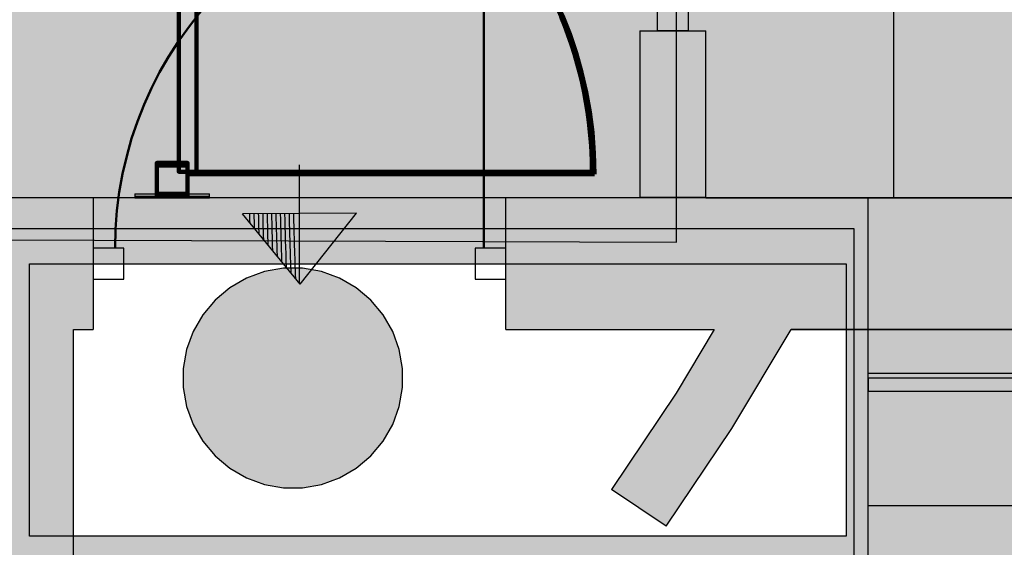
# Model space of a CAD drawing. Header units: metres. Extents: x -1 to 430, y -6 to 31.
# Tile 39 of 51: x 415.51 to 417.76, y 23.51 to 24.71. Entities that reach past the tile are written whole.
import ezdxf

# ---------------------------------------------------------------- set-up
doc = ezdxf.new("R2010")
doc.units = ezdxf.units.M
doc.linetypes.add('CONTINUA', pattern=[0])
doc.linetypes.add('PUNKT', pattern=[6.35, 0, -6.35])
for name, color, linetype, lineweight in [('3D P3 MURS', 7, 'CONTINUA', 25), ('3D P3 MURS NOUS', 7, 'CONTINUA', 25), ('3D P3 PILAR', 7, 'CONTINUA', 25), ('3D P4 MURS', 7, 'CONTINUA', 25), ('3D P4 MURS NOUS', 7, 'CONTINUA', 25), ('3D P4 PILAR', 7, 'CONTINUA', 25), ('3D P5 MURS', 7, 'CONTINUA', 25), ('3D P5 MURS NOUS', 7, 'CONTINUA', 25), ('3D P5 PILAR', 7, 'CONTINUA', 25), ('3D PSC MURS', 7, 'CONTINUA', 25), ('P3 CONSTRUÏDES REAL D´ACUTACÓ', 7, 'CONTINUA', 25), ('P4 CONSTRUÏDES REAL D´ ACTUACIÓ', 7, 'CONTINUA', 25), ('P5 CONSTRUÏDES REAL D´ACTUACIÓ', 7, 'CONTINUA', 25), ('PSC CONSTRUÏDES REAL D´ACTUACIÓ', 7, 'CONTINUA', 25), ('PSC ESCALA 2D', 7, 'CONTINUA', 25)]:
    doc.layers.add(name, color=color, linetype=linetype, lineweight=lineweight)

# ---------------------------------------------------------------- blocks, each defined once
blk = doc.blocks.new('_CLOSEDFILLED')
at = {"color": 0, "linetype": 'ByBlock', "lineweight": -2}
blk.add_solid([(-1, -0.2), (0, 0), (-1, 0.2)], dxfattribs=at)

msp = doc.modelspace()

# ---------------------------------------------------------------- hatches: boundary and pattern name
at = {"layer": '3D P3 MURS', "linetype": 'CONTINUA', "lineweight": 18, "true_color": 0xa0a0a0, "transparency": 33554687}
for points in [[(417.447, 24.3095), (412.107, 24.3095), (412.107, 24.1595), (417.447, 24.1595)], [(415.487, 24.1595), (415.487, 23.4895), (415.537, 23.4895), (415.537, 24.1595)], [(417.447, 23.4895), (417.447, 24.1595), (417.397, 24.1595), (417.397, 23.4895)], [(418.2479, 23.9095), (417.447, 23.9095), (417.447, 23.6095), (418.2479, 23.6095)], [(415.537, 23.4895), (417.397, 23.4895), (417.397, 23.5395), (415.537, 23.5395)]]:
    msp.add_hatch(color=253, dxfattribs=at).paths.add_polyline_path(points)
at = {"layer": '3D P3 MURS NOUS', "linetype": 'CONTINUA', "lineweight": 18, "transparency": 33554687}
msp.add_hatch(color=220, dxfattribs=at).paths.add_polyline_path([(415.947, 24.3095), (415.947, 24.313), (415.777, 24.313), (415.777, 24.3095)])
at = {"layer": '3D P3 PILAR', "linetype": 'CONTINUA', "lineweight": 18, "transparency": 33554687}
msp.add_hatch(color=9, dxfattribs=at).paths.add_polyline_path([(416.1588, 24.1491), (416.1151, 24.1491), (416.0721, 24.1416), (416.0311, 24.1266), (415.9932, 24.1048), (415.9598, 24.0767), (415.9317, 24.0432), (415.9098, 24.0054), (415.8949, 23.9643), (415.8873, 23.9213), (415.8873, 23.8776), (415.8949, 23.8346), (415.9098, 23.7935), (415.9317, 23.7557), (415.9598, 23.7222), (415.9932, 23.6942), (416.0311, 23.6723), (416.0721, 23.6574), (416.1151, 23.6498), (416.1588, 23.6498), (416.2019, 23.6574), (416.2429, 23.6723), (416.2807, 23.6942), (416.3142, 23.7222), (416.3423, 23.7557), (416.3641, 23.7935), (416.3791, 23.8346), (416.3867, 23.8776), (416.3867, 23.9213), (416.3791, 23.9643), (416.3641, 24.0054), (416.3423, 24.0432), (416.3142, 24.0767), (416.2807, 24.1048), (416.2429, 24.1266), (416.2019, 24.1416)])
at = {"layer": '3D P4 MURS', "linetype": 'CONTINUA', "lineweight": 18, "true_color": 0xa0a0a0, "transparency": 33554687}
for points in [[(417.447, 24.3095), (410.827, 24.3095), (410.827, 24.1595), (410.867, 24.1595), (410.867, 24.3095), (412.107, 24.3095), (412.107, 24.1595), (417.447, 24.1595)], [(415.487, 24.1595), (415.487, 23.5395), (415.537, 23.5395), (415.537, 24.1595)], [(417.447, 23.4895), (417.447, 24.1595), (417.397, 24.1595), (417.397, 23.4895)], [(415.487, 23.4895), (417.397, 23.4895), (417.397, 23.5395), (415.487, 23.5395)]]:
    msp.add_hatch(color=253, dxfattribs=at).paths.add_polyline_path(points)
at = {"layer": '3D P4 MURS NOUS', "linetype": 'CONTINUA', "lineweight": 18, "transparency": 33554687}
msp.add_hatch(color=220, dxfattribs=at).paths.add_polyline_path([(415.947, 24.3095), (415.947, 24.3188), (415.777, 24.3188), (415.777, 24.3095)])
at = {"layer": '3D P4 PILAR', "linetype": 'CONTINUA', "lineweight": 18, "transparency": 33554687}
msp.add_hatch(color=9, dxfattribs=at).paths.add_polyline_path([(416.1588, 24.1491), (416.1151, 24.1491), (416.0721, 24.1416), (416.0311, 24.1266), (415.9932, 24.1048), (415.9598, 24.0767), (415.9317, 24.0432), (415.9098, 24.0054), (415.8949, 23.9643), (415.8873, 23.9213), (415.8873, 23.8776), (415.8949, 23.8346), (415.9098, 23.7935), (415.9317, 23.7557), (415.9598, 23.7222), (415.9932, 23.6942), (416.0311, 23.6723), (416.0721, 23.6574), (416.1151, 23.6498), (416.1588, 23.6498), (416.2019, 23.6574), (416.2429, 23.6723), (416.2807, 23.6942), (416.3142, 23.7222), (416.3423, 23.7557), (416.3641, 23.7935), (416.3791, 23.8346), (416.3867, 23.8776), (416.3867, 23.9213), (416.3791, 23.9643), (416.3641, 24.0054), (416.3423, 24.0432), (416.3142, 24.0767), (416.2807, 24.1048), (416.2429, 24.1266), (416.2019, 24.1416)])
at = {"layer": '3D P5 MURS', "linetype": 'CONTINUA', "lineweight": 18, "true_color": 0xa0a0a0, "transparency": 33554687}
for points in [[(417.447, 24.3095), (410.827, 24.3095), (410.827, 24.1595), (410.867, 24.1595), (410.867, 24.3095), (412.107, 24.3095), (412.107, 24.1595), (417.447, 24.1595)], [(415.487, 24.1595), (415.487, 23.5395), (415.537, 23.5395), (415.537, 24.1595)], [(417.447, 23.4895), (417.447, 24.1595), (417.397, 24.1595), (417.397, 23.4895)], [(415.487, 23.4895), (417.397, 23.4895), (417.397, 23.5395), (415.487, 23.5395)]]:
    msp.add_hatch(color=253, dxfattribs=at).paths.add_polyline_path(points)
at = {"layer": '3D P5 MURS NOUS', "linetype": 'CONTINUA', "lineweight": 18, "transparency": 33554687}
msp.add_hatch(color=220, dxfattribs=at).paths.add_polyline_path([(415.947, 24.3095), (415.947, 24.3188), (415.777, 24.3188), (415.777, 24.3095)])
at = {"layer": '3D P5 PILAR', "linetype": 'CONTINUA', "lineweight": 18, "transparency": 33554687}
msp.add_hatch(color=9, dxfattribs=at).paths.add_polyline_path([(416.1588, 24.1491), (416.1151, 24.1491), (416.0721, 24.1416), (416.0311, 24.1266), (415.9932, 24.1048), (415.9598, 24.0767), (415.9317, 24.0432), (415.9098, 24.0054), (415.8949, 23.9643), (415.8873, 23.9213), (415.8873, 23.8776), (415.8949, 23.8346), (415.9098, 23.7935), (415.9317, 23.7557), (415.9598, 23.7222), (415.9932, 23.6942), (416.0311, 23.6723), (416.0721, 23.6574), (416.1151, 23.6498), (416.1588, 23.6498), (416.2019, 23.6574), (416.2429, 23.6723), (416.2807, 23.6942), (416.3142, 23.7222), (416.3423, 23.7557), (416.3641, 23.7935), (416.3791, 23.8346), (416.3867, 23.8776), (416.3867, 23.9213), (416.3791, 23.9643), (416.3641, 24.0054), (416.3423, 24.0432), (416.3142, 24.0767), (416.2807, 24.1048), (416.2429, 24.1266), (416.2019, 24.1416)])
at = {"layer": '3D PSC MURS', "linetype": 'CONTINUA', "lineweight": 18, "true_color": 0xa0a0a0, "transparency": 33554687}
for points in [[(417.0769, 24.311), (417.0769, 24.6896), (416.9269, 24.6896), (416.9269, 24.311)], [(415.6369, 19.8587), (415.6369, 24.3096), (415.4869, 24.3096), (415.4869, 19.8587)], [(415.6369, 24.0096), (415.6819, 24.0096), (415.6819, 24.3096), (415.6369, 24.3096)], [(416.6219, 24.0096), (418.5669, 24.0096), (418.5669, 24.3096), (416.6219, 24.3096)], [(416.9872, 23.5622), (417.1365, 23.7844), (417.2713, 24.0096), (417.0964, 24.0096), (417.0098, 23.8648), (416.8627, 23.6459)]]:
    msp.add_hatch(color=253, dxfattribs=at).paths.add_polyline_path(points)
at = {"layer": 'P3 CONSTRUÏDES REAL D´ACUTACÓ', "linetype": 'CONTINUA', "lineweight": 25, "true_color": 0x057044, "transparency": 33554687}
h = msp.add_hatch(color=116, dxfattribs=at)
h.paths.add_polyline_path([(421.0893, 25.975), (417.0052, 25.975), (417.0052, 27.7274), (415.8448, 27.7274), (415.8448, 28.2282), (410.7422, 28.2282), (410.7422, 28.0315), (408.9322, 28.0315), (408.9322, 27.6815), (406.0222, 27.6815), (406.0222, 27.8415), (405.6622, 27.8415), (405.6631, 28.0024), (404.3859, 28.0024), (404.3859, 28.2282), (400.7297, 28.2282), (397.681, 12.8406), (424.2907, 12.8406), (427.4796, 28.2282), (421.0893, 28.2282)])
h.paths.add_polyline_path([(415.6377, 22.1195), (414.1586, 21.5474), (413.399, 21.3696), (412.607, 21.3089), (411.1937, 20.8688), (410.3996, 20.8008), (409.6888, 21.2752), (409.6888, 22.1563), (409.3435, 22.4083), (408.4375, 22.9823), (407.6235, 23.3095), (407.6235, 24.1997), (410.8405, 24.1997), (410.8405, 24.2395), (417.4146, 24.2395), (417.4146, 23.4895), (416.9678, 23.4895), (416.9678, 22.1195)], flags=16)
h.paths.add_polyline_path([(406.1297, 24.2104), (406.1297, 23.476), (404.3723, 23.476), (404.3723, 24.2104)], flags=16)
at = {"layer": 'P4 CONSTRUÏDES REAL D´ ACTUACIÓ', "linetype": 'CONTINUA', "lineweight": 25, "true_color": 0x057044, "transparency": 33554687}
h = msp.add_hatch(color=116, dxfattribs=at)
h.paths.add_polyline_path([(421.0893, 25.975), (417.0052, 25.975), (417.0052, 27.7274), (415.8448, 27.7274), (415.8448, 28.2282), (410.7422, 28.2282), (410.7422, 28.0315), (408.9322, 28.0315), (408.9322, 27.6815), (406.0222, 27.6815), (406.0222, 27.8415), (405.6622, 27.8415), (405.6631, 28.0024), (404.3859, 28.0024), (404.3859, 28.2282), (400.7297, 28.2282), (397.681, 12.8406), (424.2907, 12.8406), (427.4796, 28.2282), (421.0893, 28.2282)])
h.paths.add_polyline_path([(415.6377, 22.1195), (414.1586, 21.5474), (413.399, 21.3696), (412.607, 21.3089), (411.1937, 20.8688), (410.3996, 20.8008), (409.6888, 21.2752), (409.6888, 22.1563), (409.3435, 22.4083), (408.4375, 22.9823), (407.6235, 23.3095), (407.6235, 24.1997), (410.8405, 24.1997), (410.8405, 24.2395), (417.4146, 24.2395), (417.4146, 23.4895), (416.9678, 23.4895), (416.9678, 22.1195)], flags=16)
h.paths.add_polyline_path([(406.1297, 24.2104), (406.1297, 23.476), (404.3723, 23.476), (404.3723, 24.2104)], flags=16)
at = {"layer": 'P5 CONSTRUÏDES REAL D´ACTUACIÓ', "linetype": 'CONTINUA', "lineweight": 25, "true_color": 0x057044, "transparency": 33554687}
h = msp.add_hatch(color=116, dxfattribs=at)
h.paths.add_polyline_path([(421.0893, 25.975), (417.0052, 25.975), (417.0052, 27.7274), (415.8448, 27.7274), (415.8448, 28.2282), (410.7422, 28.2282), (410.7422, 28.0315), (408.9322, 28.0315), (408.9322, 27.6815), (406.0222, 27.6815), (406.0222, 27.8415), (405.6622, 27.8415), (405.6631, 28.0024), (404.386, 28.0024), (404.386, 28.2282), (400.7297, 28.2282), (397.681, 12.8406), (424.2907, 12.8406), (427.4796, 28.2282), (421.0893, 28.2282)])
h.paths.add_polyline_path([(415.6377, 22.1195), (414.1586, 21.5474), (413.399, 21.3696), (412.607, 21.3089), (411.1937, 20.8688), (410.3996, 20.8008), (409.6888, 21.2752), (409.6888, 22.1563), (409.3435, 22.4083), (408.4375, 22.9823), (407.6235, 23.3095), (407.6235, 24.1997), (410.8405, 24.1997), (410.8405, 24.2395), (417.4146, 24.2395), (417.4146, 23.4895), (416.9678, 23.4895), (416.9678, 22.1195)], flags=16)
h.paths.add_polyline_path([(406.1297, 24.2104), (406.1297, 23.476), (404.3723, 23.476), (404.3723, 24.2104)], flags=16)
at = {"layer": 'PSC CONSTRUÏDES REAL D´ACTUACIÓ', "linetype": 'CONTINUA', "lineweight": 25, "transparency": 33554585}
h = msp.add_hatch(color=7, dxfattribs=at)
h.set_gradient(color1=(5, 112, 68), color2=(5, 112, 68), one_color=1, name='INVSPHERICAL')
h.paths.add_polyline_path([(410.75, 24.2303), (417.0104, 24.2082), (417.0104, 25.9782), (415.8704, 25.9782), (415.8704, 28.2282), (410.7704, 28.2282)], flags=0)

# ---------------------------------------------------------------- linework, layer by layer
at = {"layer": '3D P3 MURS', "color": 7, "linetype": 'CONTINUA', "lineweight": 25, "transparency": 33554687}
for p, q in [((417.447, 24.3095), (412.107, 24.3095)), ((417.447, 24.1595), (417.447, 24.3095)), ((415.537, 23.5395), (415.537, 24.1595)), ((415.537, 24.1595), (417.397, 24.1595)), ((417.397, 24.1595), (417.397, 23.5395)), ((417.447, 23.9095), (417.447, 24.1595)), ((418.2479, 23.9095), (417.447, 23.9095)), ((417.447, 23.6095), (418.2479, 23.6095)), ((417.447, 23.4895), (417.447, 23.6095)), ((417.397, 23.5395), (415.537, 23.5395))]:
    msp.add_line(p, q, dxfattribs=at)
at = {"layer": '3D P3 MURS NOUS', "color": 240, "linetype": 'CONTINUA', "lineweight": 140, "transparency": 33554687}
msp.add_line((415.897, 24.363), (416.8236, 24.363), dxfattribs=at)
at = {"layer": '3D P3 MURS NOUS', "color": 7, "linetype": 'CONTINUA', "lineweight": 25, "transparency": 33554687}
for p, q in [((415.777, 24.313), (415.947, 24.313)), ((415.777, 24.313), (415.777, 24.3095)), ((415.777, 24.3095), (415.947, 24.3095)), ((415.947, 24.3095), (415.947, 24.313))]:
    msp.add_line(p, q, dxfattribs=at)
at = {"layer": '3D P3 MURS NOUS', "color": 240, "linetype": 'CONTINUA', "lineweight": 140, "transparency": 33554687}
msp.add_lwpolyline([(415.827, 24.383), (415.827, 24.313), (415.897, 24.313), (415.897, 24.383), (415.827, 24.383)], close=True, dxfattribs=at)
msp.add_arc((415.897, 24.363), 0.9266, 0, 90, dxfattribs=at)
at = {"layer": '3D P3 PILAR', "color": 7, "linetype": 'CONTINUA', "lineweight": 25, "transparency": 33554687}
for p, q in [((416.0721, 24.1416), (416.0311, 24.1266)), ((416.1151, 24.1491), (416.0721, 24.1416)), ((416.1588, 24.1491), (416.1151, 24.1491)), ((416.2019, 24.1416), (416.1588, 24.1491)), ((416.2429, 24.1266), (416.2019, 24.1416)), ((415.9932, 24.1048), (415.9598, 24.0767)), ((416.0311, 24.1266), (415.9932, 24.1048)), ((416.2807, 24.1048), (416.2429, 24.1266)), ((416.3142, 24.0767), (416.2807, 24.1048)), ((415.9598, 24.0767), (415.9317, 24.0432)), ((416.3423, 24.0432), (416.3142, 24.0767)), ((415.9317, 24.0432), (415.9098, 24.0054)), ((416.3641, 24.0054), (416.3423, 24.0432)), ((415.9098, 24.0054), (415.8949, 23.9643)), ((416.3791, 23.9643), (416.3641, 24.0054)), ((415.8949, 23.9643), (415.8873, 23.9213)), ((416.3867, 23.9213), (416.3791, 23.9643)), ((415.8873, 23.9213), (415.8873, 23.8776)), ((416.3867, 23.8776), (416.3867, 23.9213)), ((415.8873, 23.8776), (415.8949, 23.8346)), ((416.3791, 23.8346), (416.3867, 23.8776)), ((415.8949, 23.8346), (415.9098, 23.7935)), ((416.3641, 23.7935), (416.3791, 23.8346)), ((415.9098, 23.7935), (415.9317, 23.7557)), ((416.3423, 23.7557), (416.3641, 23.7935)), ((415.9317, 23.7557), (415.9598, 23.7222)), ((416.3142, 23.7222), (416.3423, 23.7557)), ((415.9598, 23.7222), (415.9932, 23.6942)), ((416.2807, 23.6942), (416.3142, 23.7222)), ((415.9932, 23.6942), (416.0311, 23.6723)), ((416.2429, 23.6723), (416.2807, 23.6942)), ((416.0311, 23.6723), (416.0721, 23.6574)), ((416.0721, 23.6574), (416.1151, 23.6498)), ((416.1588, 23.6498), (416.2019, 23.6574)), ((416.2019, 23.6574), (416.2429, 23.6723)), ((416.1151, 23.6498), (416.1588, 23.6498))]:
    msp.add_line(p, q, dxfattribs=at)
at = {"layer": '3D P4 MURS', "color": 7, "linetype": 'CONTINUA', "lineweight": 25, "transparency": 33554687}
for p, q in [((417.447, 24.3095), (410.827, 24.3095)), ((417.447, 24.1827), (417.447, 24.3095)), ((417.447, 24.1595), (417.447, 24.1827)), ((415.537, 24.1595), (417.397, 24.1595)), ((415.537, 23.5395), (415.537, 24.1595)), ((417.397, 24.1595), (417.397, 23.5395)), ((417.447, 23.8995), (417.447, 24.1595)), ((417.447, 23.8695), (417.447, 23.8995)), ((418.1311, 23.8995), (417.447, 23.8995)), ((417.447, 23.8995), (417.447, 23.8695)), ((417.447, 23.4895), (417.447, 23.8695)), ((417.447, 23.8695), (418.1311, 23.8695)), ((417.397, 23.5395), (415.537, 23.5395))]:
    msp.add_line(p, q, dxfattribs=at)
at = {"layer": '3D P4 MURS NOUS', "color": 240, "linetype": 'CONTINUA', "lineweight": 140, "transparency": 33554687}
msp.add_line((415.917, 24.3688), (416.8179, 24.3688), dxfattribs=at)
at = {"layer": '3D P4 MURS NOUS', "color": 7, "linetype": 'CONTINUA', "lineweight": 25, "transparency": 33554687}
for p, q in [((415.777, 24.3188), (415.947, 24.3188)), ((415.777, 24.3188), (415.777, 24.3095)), ((415.777, 24.3095), (415.947, 24.3095)), ((415.947, 24.3095), (415.947, 24.3188))]:
    msp.add_line(p, q, dxfattribs=at)
at = {"layer": '3D P4 MURS NOUS', "color": 240, "linetype": 'CONTINUA', "lineweight": 140, "transparency": 33554687}
for points in [[(415.877, 25.2897), (415.877, 24.3688), (415.897, 24.3688), (415.917, 24.3688), (415.917, 25.2897), (415.897, 25.2897), (415.877, 25.2897)], [(415.897, 24.3688), (415.877, 24.3688), (415.877, 24.3888), (415.827, 24.3888), (415.827, 24.3188), (415.897, 24.3188), (415.897, 24.3688)]]:
    msp.add_lwpolyline(points, close=True, dxfattribs=at)
msp.add_ellipse((415.897, 24.3688), major_axis=(0, -0.9209), ratio=1, start_param=1.570796, end_param=3.141593, dxfattribs=at)
at = {"layer": '3D P4 PILAR', "color": 7, "linetype": 'CONTINUA', "lineweight": 25, "transparency": 33554687}
for p, q in [((416.0721, 24.1416), (416.0311, 24.1266)), ((416.1151, 24.1491), (416.0721, 24.1416)), ((416.1588, 24.1491), (416.1151, 24.1491)), ((416.2019, 24.1416), (416.1588, 24.1491)), ((416.2429, 24.1266), (416.2019, 24.1416)), ((415.9932, 24.1048), (415.9598, 24.0767)), ((416.0311, 24.1266), (415.9932, 24.1048)), ((416.2807, 24.1048), (416.2429, 24.1266)), ((416.3142, 24.0767), (416.2807, 24.1048)), ((415.9598, 24.0767), (415.9317, 24.0432)), ((416.3423, 24.0432), (416.3142, 24.0767)), ((415.9317, 24.0432), (415.9098, 24.0054)), ((416.3641, 24.0054), (416.3423, 24.0432)), ((415.9098, 24.0054), (415.8949, 23.9643)), ((416.3791, 23.9643), (416.3641, 24.0054)), ((415.8949, 23.9643), (415.8873, 23.9213)), ((416.3867, 23.9213), (416.3791, 23.9643)), ((415.8873, 23.9213), (415.8873, 23.8776)), ((416.3867, 23.8776), (416.3867, 23.9213)), ((415.8873, 23.8776), (415.8949, 23.8346)), ((416.3791, 23.8346), (416.3867, 23.8776)), ((415.8949, 23.8346), (415.9098, 23.7935)), ((416.3641, 23.7935), (416.3791, 23.8346)), ((415.9098, 23.7935), (415.9317, 23.7557)), ((416.3423, 23.7557), (416.3641, 23.7935)), ((415.9317, 23.7557), (415.9598, 23.7222)), ((416.3142, 23.7222), (416.3423, 23.7557)), ((415.9598, 23.7222), (415.9932, 23.6942)), ((416.2807, 23.6942), (416.3142, 23.7222)), ((415.9932, 23.6942), (416.0311, 23.6723)), ((416.2429, 23.6723), (416.2807, 23.6942)), ((416.0311, 23.6723), (416.0721, 23.6574)), ((416.0721, 23.6574), (416.1151, 23.6498)), ((416.1588, 23.6498), (416.2019, 23.6574)), ((416.2019, 23.6574), (416.2429, 23.6723)), ((416.1151, 23.6498), (416.1588, 23.6498))]:
    msp.add_line(p, q, dxfattribs=at)
at = {"layer": '3D P5 MURS', "color": 7, "linetype": 'CONTINUA', "lineweight": 25, "transparency": 33554687}
for p, q in [((417.447, 24.3095), (410.827, 24.3095)), ((417.447, 24.1595), (417.447, 24.3095)), ((415.537, 24.1595), (417.397, 24.1595)), ((415.537, 23.5395), (415.537, 24.1595)), ((417.397, 24.1595), (417.397, 23.5395)), ((417.447, 23.8995), (417.447, 24.1595)), ((418.1305, 23.8995), (417.447, 23.8995)), ((417.447, 23.8995), (417.447, 23.8695)), ((417.447, 23.8695), (417.447, 23.8995)), ((417.447, 23.8695), (418.1305, 23.8695)), ((417.447, 23.4895), (417.447, 23.8695)), ((417.397, 23.5395), (415.537, 23.5395))]:
    msp.add_line(p, q, dxfattribs=at)
at = {"layer": '3D P5 MURS NOUS', "color": 240, "linetype": 'CONTINUA', "lineweight": 140, "transparency": 33554687}
msp.add_line((415.897, 24.3688), (416.8179, 24.3688), dxfattribs=at)
at = {"layer": '3D P5 MURS NOUS', "color": 7, "linetype": 'CONTINUA', "lineweight": 25, "transparency": 33554687}
for p, q in [((415.777, 24.3188), (415.947, 24.3188)), ((415.777, 24.3188), (415.777, 24.3095)), ((415.777, 24.3095), (415.947, 24.3095)), ((415.947, 24.3095), (415.947, 24.3188))]:
    msp.add_line(p, q, dxfattribs=at)
at = {"layer": '3D P5 MURS NOUS', "color": 240, "linetype": 'CONTINUA', "lineweight": 140, "transparency": 33554687}
msp.add_lwpolyline([(415.827, 24.3888), (415.827, 24.3188), (415.897, 24.3188), (415.897, 24.3888), (415.827, 24.3888)], close=True, dxfattribs=at)
msp.add_ellipse((415.897, 24.3688), major_axis=(0, -0.9209), ratio=1, start_param=1.570796, end_param=3.141593, dxfattribs=at)
at = {"layer": '3D P5 PILAR', "color": 7, "linetype": 'CONTINUA', "lineweight": 25, "transparency": 33554687}
for p, q in [((416.0721, 24.1416), (416.0311, 24.1266)), ((416.1151, 24.1491), (416.0721, 24.1416)), ((416.1588, 24.1491), (416.1151, 24.1491)), ((416.2019, 24.1416), (416.1588, 24.1491)), ((416.2429, 24.1266), (416.2019, 24.1416)), ((415.9932, 24.1048), (415.9598, 24.0767)), ((416.0311, 24.1266), (415.9932, 24.1048)), ((416.2807, 24.1048), (416.2429, 24.1266)), ((416.3142, 24.0767), (416.2807, 24.1048)), ((415.9598, 24.0767), (415.9317, 24.0432)), ((416.3423, 24.0432), (416.3142, 24.0767)), ((415.9317, 24.0432), (415.9098, 24.0054)), ((416.3641, 24.0054), (416.3423, 24.0432)), ((415.9098, 24.0054), (415.8949, 23.9643)), ((416.3791, 23.9643), (416.3641, 24.0054)), ((415.8949, 23.9643), (415.8873, 23.9213)), ((416.3867, 23.9213), (416.3791, 23.9643)), ((415.8873, 23.9213), (415.8873, 23.8776)), ((416.3867, 23.8776), (416.3867, 23.9213)), ((415.8873, 23.8776), (415.8949, 23.8346)), ((416.3791, 23.8346), (416.3867, 23.8776)), ((415.8949, 23.8346), (415.9098, 23.7935)), ((416.3641, 23.7935), (416.3791, 23.8346)), ((415.9098, 23.7935), (415.9317, 23.7557)), ((416.3423, 23.7557), (416.3641, 23.7935)), ((415.9317, 23.7557), (415.9598, 23.7222)), ((416.3142, 23.7222), (416.3423, 23.7557)), ((415.9598, 23.7222), (415.9932, 23.6942)), ((416.2807, 23.6942), (416.3142, 23.7222)), ((415.9932, 23.6942), (416.0311, 23.6723)), ((416.2429, 23.6723), (416.2807, 23.6942)), ((416.0311, 23.6723), (416.0721, 23.6574)), ((416.0721, 23.6574), (416.1151, 23.6498)), ((416.1588, 23.6498), (416.2019, 23.6574)), ((416.2019, 23.6574), (416.2429, 23.6723)), ((416.1151, 23.6498), (416.1588, 23.6498))]:
    msp.add_line(p, q, dxfattribs=at)
at = {"layer": '3D PSC MURS', "color": 202, "linetype": 'CONTINUA', "lineweight": 50, "transparency": 33554687}
msp.add_line((416.5719, 24.1946), (416.5719, 25.0346), dxfattribs=at)
at = {"layer": '3D PSC MURS', "color": 7, "linetype": 'CONTINUA', "lineweight": 25, "transparency": 33554687}
for p, q in [((416.9269, 24.6896), (417.0769, 24.6896)), ((416.9269, 24.6896), (416.9269, 24.311)), ((417.0769, 24.311), (417.0769, 24.6896)), ((415.6369, 24.3096), (415.4869, 24.3096)), ((415.6819, 24.3096), (415.6369, 24.3096)), ((415.6819, 24.3096), (415.6819, 24.0096)), ((416.6219, 24.3096), (415.6819, 24.3096)), ((416.6219, 24.0096), (416.6219, 24.3096)), ((418.5669, 24.3096), (416.6219, 24.3096)), ((416.9269, 24.311), (417.0769, 24.311)), ((415.6369, 22.2688), (415.6369, 24.0096)), ((415.6369, 24.0096), (415.6819, 24.0096)), ((416.6219, 24.0096), (417.0964, 24.0096)), ((417.0964, 24.0096), (417.0098, 23.8648)), ((417.1365, 23.7844), (417.2713, 24.0096)), ((417.2713, 24.0096), (418.5669, 24.0096)), ((417.0098, 23.8648), (416.8627, 23.6459)), ((416.9872, 23.5622), (417.1365, 23.7844)), ((416.9872, 23.5622), (416.8627, 23.6459))]:
    msp.add_line(p, q, dxfattribs=at)
for points in [[(417.0369, 24.7596), (417.0369, 24.6896), (416.9669, 24.6896), (416.9669, 24.7596), (417.0369, 24.7596)], [(415.6819, 24.1246), (415.7519, 24.1246), (415.7519, 24.1946), (415.6819, 24.1946), (415.6819, 24.1246)], [(416.5519, 24.1246), (416.6219, 24.1246), (416.6219, 24.1946), (416.5519, 24.1946), (416.5519, 24.1246)]]:
    msp.add_lwpolyline(points, close=True, dxfattribs=at)
at = {"layer": '3D PSC MURS', "color": 202, "linetype": 'CONTINUA', "lineweight": 50, "transparency": 33554687}
msp.add_arc((416.5719, 24.1946), 0.84, 90, 180, dxfattribs=at)
at = {"layer": 'P3 CONSTRUÏDES REAL D´ACUTACÓ', "color": 7, "linetype": 'CONTINUA', "lineweight": 25, "transparency": 33554687}
for p, q in [((410.8405, 24.2395), (417.4146, 24.2395)), ((417.4146, 24.2395), (417.4146, 23.4895))]:
    msp.add_line(p, q, dxfattribs=at)
at = {"layer": 'P4 CONSTRUÏDES REAL D´ ACTUACIÓ', "color": 7, "linetype": 'CONTINUA', "lineweight": 25, "transparency": 33554687}
for p, q in [((410.8405, 24.2395), (417.4146, 24.2395)), ((417.4146, 24.2395), (417.4146, 23.4895))]:
    msp.add_line(p, q, dxfattribs=at)
at = {"layer": 'P5 CONSTRUÏDES REAL D´ACTUACIÓ', "color": 7, "linetype": 'CONTINUA', "lineweight": 25, "transparency": 33554687}
for p, q in [((410.8405, 24.2395), (417.4146, 24.2395)), ((417.4146, 24.2395), (417.4146, 23.4895))]:
    msp.add_line(p, q, dxfattribs=at)
at = {"layer": 'PSC CONSTRUÏDES REAL D´ACTUACIÓ', "color": 7, "linetype": 'CONTINUA', "lineweight": 25, "transparency": 33554687}
for p, q in [((417.0104, 24.2082), (417.0104, 25.9782)), ((410.75, 24.2303), (417.0104, 24.2082))]:
    msp.add_line(p, q, dxfattribs=at)
at = {"layer": 'PSC ESCALA 2D', "color": 7, "linetype": 'CONTINUA', "lineweight": 25, "transparency": 33554687}
for p, q in [((417.5054, 24.3096), (417.5054, 25.9171)), ((416.1519, 24.1148), (416.1519, 24.3846)), ((417.0769, 24.3096), (418.5669, 24.3096)), ((416.2818, 24.2748), (416.022, 24.2728)), ((416.1531, 24.1133), (416.022, 24.2728)), ((416.1531, 24.1133), (416.2818, 24.2748)), ((418.5669, 24.0096), (417.2713, 24.0096))]:
    msp.add_line(p, q, dxfattribs=at)
at = {"layer": 'PSC ESCALA 2D', "color": 7, "linetype": 'PUNKT', "lineweight": 25, "transparency": 33554687}
msp.add_line((421.4869, 23.7996), (417.3534, 23.7996), dxfattribs=at)
at = {"layer": 'PSC ESCALA 2D', "color": 7, "linetype": 'CONTINUA', "lineweight": 25, "transparency": 33554687}
for radius, start, end in [(8.2393, 181.25022, 181.39033), (8.2293, 181.25122, 181.47942), (8.2193, 181.25223, 181.56892), (8.2093, 181.25323, 181.65881), (8.1993, 181.25424, 181.74911), (8.1893, 181.25525, 181.83981), (8.1793, 181.25627, 181.93093), (8.1693, 181.25728, 182.02245), (8.1593, 181.2583, 182.11439), (8.1493, 181.25932, 182.20675), (8.1393, 181.26035, 182.29954)]:
    msp.add_arc((424.2754, 24.4527), radius, start, end, dxfattribs=at)
at = {"layer": 'PSC ESCALA 2D', "color": 7, "linetype": 'PUNKT', "lineweight": 25, "transparency": 33554687}
msp.add_arc((410.156, 28.3102), 8.4939, 307.50109, 327.92462, dxfattribs=at)

# ---------------------------------------------------------------- block references
at = {"layer": '3D P3 PILAR', "color": 7, "linetype": 'CONTINUA', "lineweight": 25, "transparency": 33554687, "xscale": 0.0002666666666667, "yscale": 0.0002666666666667, "zscale": 0.0002666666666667}
msp.add_blockref('_CLOSEDFILLED', (416.137, 23.8995), dxfattribs=at)
at = {"layer": '3D P4 PILAR', "color": 7, "linetype": 'CONTINUA', "lineweight": 25, "transparency": 33554687, "xscale": 0.0002666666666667, "yscale": 0.0002666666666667, "zscale": 0.0002666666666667}
msp.add_blockref('_CLOSEDFILLED', (416.137, 23.8995), dxfattribs=at)
at = {"layer": '3D P5 PILAR', "color": 7, "linetype": 'CONTINUA', "lineweight": 25, "transparency": 33554687, "xscale": 0.0002666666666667, "yscale": 0.0002666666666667, "zscale": 0.0002666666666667}
msp.add_blockref('_CLOSEDFILLED', (416.137, 23.8995), dxfattribs=at)

doc.saveas('drawing.dxf')
